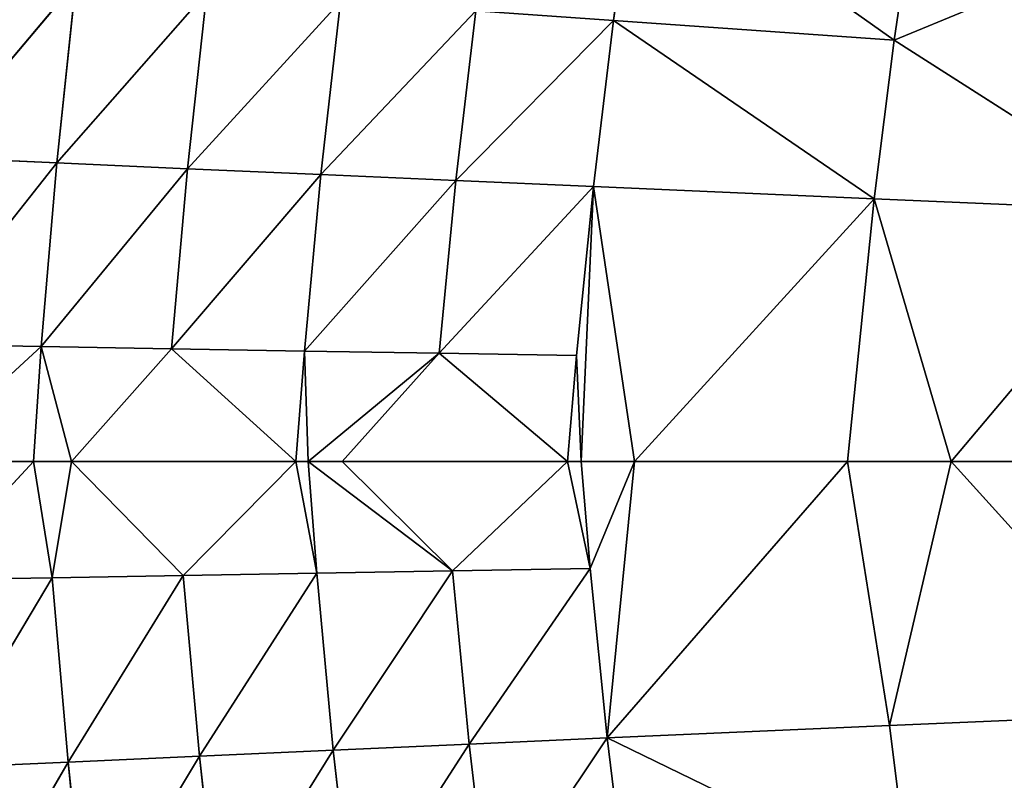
# Model space of a CAD drawing. Extents: x 0 to 500, y 0 to 390.
# Tile 208 of 256: x 63 to 88, y 187 to 206. Entities that reach past the tile are written whole.
import ezdxf

# ---------------------------------------------------------------- set-up
doc = ezdxf.new("R2010")
doc.units = 0
doc.header["$LTSCALE"] = 25.4
doc.layers.get('0').update_dxf_attribs({"linetype": 'CONTINUOUS'})

# ---------------------------------------------------------------- blocks, each defined once
blk = doc.blocks.new('ATLANTA505_-_S_STL')
at = {"color": 0}
for p, q in [((63.462, 48.794, 191.988), (60.124, 50.497, 191.929)), ((60.124, 50.497, 191.929), (63.868, 48.654, 187.197)), ((63.462, 48.794, 191.988), (60.124, 50.497, 191.929)), ((60.124, 50.497, 191.929), (63.868, 48.654, 187.197)), ((63.256, 48.885, 194.991), (60.194, 50.449, 194.991)), ((63.256, 48.885, 194.991), (60.194, 50.449, 194.991)), ((63.256, 48.885, 194.991), (60.394, 50.355, 198.078)), ((60.394, 50.355, 198.078), (63.749, 48.654, 198.019)), ((63.256, 48.885, 194.991), (60.394, 50.355, 198.078)), ((60.394, 50.355, 198.078), (63.749, 48.654, 198.019)), ((60.518, 50.355, 187.046), (64.364, 48.525, 182.492)), ((63.868, 48.654, 187.197), (60.518, 50.355, 187.046)), ((63.868, 48.654, 187.197), (60.518, 50.355, 187.046)), ((60.518, 50.355, 187.046), (64.364, 48.525, 182.492)), ((63.749, 48.654, 198.019), (60.791, 50.212, 202.983)), ((60.791, 50.212, 202.983), (64.16, 48.514, 202.829)), ((63.749, 48.654, 198.019), (60.791, 50.212, 202.983)), ((60.791, 50.212, 202.983), (64.16, 48.514, 202.829)), ((61.282, 50.08, 207.799), (64.16, 48.514, 202.829)), ((61.282, 50.08, 207.799), (64.16, 48.514, 202.829)), ((64.252, 48.399, 194.991), (63.256, 48.885, 194.991)), ((63.256, 48.885, 194.991), (63.749, 48.654, 198.019)), ((63.256, 48.885, 194.991), (63.749, 48.654, 198.019)), ((63.256, 48.885, 194.991), (63.462, 48.794, 191.988)), ((64.252, 48.399, 194.991), (63.256, 48.885, 194.991)), ((63.256, 48.885, 194.991), (63.462, 48.794, 191.988)), ((63.462, 48.794, 191.988), (63.868, 48.654, 187.197)), ((63.462, 48.794, 191.988), (63.868, 48.654, 187.197)), ((63.462, 48.794, 191.988), (67.281, 47.048, 187.35)), ((64.252, 48.399, 194.991), (63.462, 48.794, 191.988)), ((64.252, 48.399, 194.991), (63.462, 48.794, 191.988)), ((66.864, 47.184, 192.047), (63.462, 48.794, 191.988)), ((66.864, 47.184, 192.047), (63.462, 48.794, 191.988)), ((63.462, 48.794, 191.988), (67.281, 47.048, 187.35)), ((64.252, 48.399, 194.991), (63.749, 48.654, 198.019)), ((63.749, 48.654, 198.019), (67.168, 47.046, 197.959)), ((64.252, 48.399, 194.991), (63.749, 48.654, 198.019)), ((63.749, 48.654, 198.019), (67.168, 47.046, 197.959)), ((63.749, 48.654, 198.019), (64.16, 48.514, 202.829)), ((63.749, 48.654, 198.019), (64.16, 48.514, 202.829)), ((63.868, 48.654, 187.197), (64.364, 48.525, 182.492)), ((63.868, 48.654, 187.197), (64.364, 48.525, 182.492)), ((63.868, 48.654, 187.197), (67.786, 46.922, 182.738)), ((67.281, 47.048, 187.35), (63.868, 48.654, 187.197)), ((67.281, 47.048, 187.35), (63.868, 48.654, 187.197)), ((63.868, 48.654, 187.197), (67.786, 46.922, 182.738)), ((67.168, 47.046, 197.959), (64.16, 48.514, 202.829)), ((64.16, 48.514, 202.829), (67.59, 46.91, 202.674)), ((67.168, 47.046, 197.959), (64.16, 48.514, 202.829)), ((64.66, 48.384, 207.553), (64.16, 48.514, 202.829)), ((64.66, 48.384, 207.553), (64.16, 48.514, 202.829)), ((64.16, 48.514, 202.829), (67.59, 46.91, 202.674)), ((70.105, 45.749, 194.991), (64.252, 48.399, 194.991)), ((64.252, 48.399, 194.991), (67.168, 47.046, 197.959)), ((64.252, 48.399, 194.991), (67.168, 47.046, 197.959)), ((70.105, 45.749, 194.991), (64.252, 48.399, 194.991)), ((66.864, 47.184, 192.047), (64.252, 48.399, 194.991)), ((66.864, 47.184, 192.047), (64.252, 48.399, 194.991)), ((64.66, 48.384, 207.553), (67.59, 46.91, 202.674)), ((64.66, 48.384, 207.553), (67.59, 46.91, 202.674)), ((70.105, 45.749, 194.991), (66.864, 47.184, 192.047)), ((70.105, 45.749, 194.991), (66.864, 47.184, 192.047)), ((70.327, 45.663, 192.106), (66.864, 47.184, 192.047)), ((70.327, 45.663, 192.106), (66.864, 47.184, 192.047)), ((70.754, 45.532, 187.505), (66.864, 47.184, 192.047)), ((66.864, 47.184, 192.047), (67.281, 47.048, 187.35)), ((66.864, 47.184, 192.047), (67.281, 47.048, 187.35)), ((70.754, 45.532, 187.505), (66.864, 47.184, 192.047)), ((70.105, 45.749, 194.991), (67.168, 47.046, 197.959)), ((67.168, 47.046, 197.959), (70.649, 45.528, 197.899)), ((70.105, 45.749, 194.991), (67.168, 47.046, 197.959)), ((67.168, 47.046, 197.959), (70.649, 45.528, 197.899)), ((67.168, 47.046, 197.959), (67.59, 46.91, 202.674)), ((67.168, 47.046, 197.959), (67.59, 46.91, 202.674)), ((67.281, 47.048, 187.35), (67.786, 46.922, 182.738)), ((67.281, 47.048, 187.35), (67.786, 46.922, 182.738)), ((67.281, 47.048, 187.35), (71.266, 45.411, 182.985)), ((70.754, 45.532, 187.505), (67.281, 47.048, 187.35)), ((70.754, 45.532, 187.505), (67.281, 47.048, 187.35)), ((67.281, 47.048, 187.35), (71.266, 45.411, 182.985)), ((70.649, 45.528, 197.899), (67.59, 46.91, 202.674)), ((67.59, 46.91, 202.674), (71.081, 45.396, 202.518)), ((70.649, 45.528, 197.899), (67.59, 46.91, 202.674)), ((68.1, 46.784, 207.305), (67.59, 46.91, 202.674)), ((68.1, 46.784, 207.305), (67.59, 46.91, 202.674)), ((67.59, 46.91, 202.674), (71.081, 45.396, 202.518)), ((68.1, 46.784, 207.305), (71.081, 45.396, 202.518)), ((68.1, 46.784, 207.305), (71.081, 45.396, 202.518)), ((70.424, 45.614, 194.991), (70.105, 45.749, 194.991)), ((70.105, 45.749, 194.991), (70.649, 45.528, 197.899)), ((70.105, 45.749, 194.991), (70.649, 45.528, 197.899)), ((70.105, 45.749, 194.991), (70.327, 45.663, 192.106)), ((70.105, 45.749, 194.991), (70.327, 45.663, 192.106)), ((70.424, 45.614, 194.991), (70.105, 45.749, 194.991)), ((70.327, 45.663, 192.106), (70.754, 45.532, 187.505)), ((70.327, 45.663, 192.106), (70.754, 45.532, 187.505)), ((70.327, 45.663, 192.106), (74.284, 44.103, 187.661)), ((70.327, 45.663, 192.106), (74.284, 44.103, 187.661)), ((70.327, 45.663, 192.106), (73.849, 44.229, 192.166)), ((70.327, 45.663, 192.106), (73.849, 44.229, 192.166)), ((70.327, 45.663, 192.106), (70.424, 45.614, 194.991)), ((70.327, 45.663, 192.106), (70.424, 45.614, 194.991)), ((74.189, 44.096, 197.838), (70.424, 45.614, 194.991)), ((70.424, 45.614, 194.991), (70.649, 45.528, 197.899)), ((70.424, 45.614, 194.991), (70.649, 45.528, 197.899)), ((71.318, 45.241, 194.991), (70.424, 45.614, 194.991)), ((74.189, 44.096, 197.838), (70.424, 45.614, 194.991)), ((71.318, 45.241, 194.991), (70.424, 45.614, 194.991)), ((73.849, 44.229, 192.166), (70.424, 45.614, 194.991)), ((73.849, 44.229, 192.166), (70.424, 45.614, 194.991)), ((70.649, 45.528, 197.899), (74.189, 44.096, 197.838)), ((70.649, 45.528, 197.899), (74.189, 44.096, 197.838)), ((70.649, 45.528, 197.899), (71.081, 45.396, 202.518)), ((70.649, 45.528, 197.899), (71.081, 45.396, 202.518)), ((74.284, 44.103, 187.661), (70.754, 45.532, 187.505)), ((74.284, 44.103, 187.661), (70.754, 45.532, 187.505)), ((74.802, 43.986, 183.235), (70.754, 45.532, 187.505)), ((70.754, 45.532, 187.505), (71.266, 45.411, 182.985)), ((70.754, 45.532, 187.505), (71.266, 45.411, 182.985)), ((74.802, 43.986, 183.235), (70.754, 45.532, 187.505)), ((74.189, 44.096, 197.838), (71.081, 45.396, 202.518)), ((71.081, 45.396, 202.518), (74.629, 43.97, 202.36)), ((74.189, 44.096, 197.838), (71.081, 45.396, 202.518)), ((71.597, 45.275, 207.055), (71.081, 45.396, 202.518)), ((71.597, 45.275, 207.055), (71.081, 45.396, 202.518)), ((71.081, 45.396, 202.518), (74.629, 43.97, 202.36)), ((77.194, 42.955, 194.991), (71.318, 45.241, 194.991)), ((71.318, 45.241, 194.991), (74.189, 44.096, 197.838)), ((71.318, 45.241, 194.991), (74.189, 44.096, 197.838)), ((71.318, 45.241, 194.991), (73.849, 44.229, 192.166)), ((71.318, 45.241, 194.991), (73.849, 44.229, 192.166)), ((77.194, 42.955, 194.991), (71.318, 45.241, 194.991)), ((71.597, 45.275, 207.055), (74.629, 43.97, 202.36)), ((71.597, 45.275, 207.055), (74.629, 43.97, 202.36)), ((73.849, 44.229, 192.166), (77.428, 42.877, 192.227)), ((77.869, 42.757, 187.818), (73.849, 44.229, 192.166)), ((77.194, 42.955, 194.991), (73.849, 44.229, 192.166)), ((77.194, 42.955, 194.991), (73.849, 44.229, 192.166)), ((73.849, 44.229, 192.166), (77.428, 42.877, 192.227)), ((74.284, 44.103, 187.661), (73.849, 44.229, 192.166)), ((77.869, 42.757, 187.818), (73.849, 44.229, 192.166)), ((74.284, 44.103, 187.661), (73.849, 44.229, 192.166)), ((77.194, 42.955, 194.991), (74.189, 44.096, 197.838)), ((74.189, 44.096, 197.838), (77.786, 42.747, 197.776)), ((77.194, 42.955, 194.991), (74.189, 44.096, 197.838)), ((74.189, 44.096, 197.838), (77.786, 42.747, 197.776)), ((74.189, 44.096, 197.838), (74.629, 43.97, 202.36)), ((74.189, 44.096, 197.838), (74.629, 43.97, 202.36)), ((74.284, 44.103, 187.661), (74.802, 43.986, 183.235)), ((74.284, 44.103, 187.661), (74.802, 43.986, 183.235)), ((74.284, 44.103, 187.661), (78.39, 42.646, 183.488)), ((74.284, 44.103, 187.661), (78.39, 42.646, 183.488)), ((74.284, 44.103, 187.661), (77.869, 42.757, 187.818)), ((74.284, 44.103, 187.661), (77.869, 42.757, 187.818)), ((77.786, 42.747, 197.776), (74.629, 43.97, 202.36)), ((74.629, 43.97, 202.36), (78.232, 42.627, 202.201)), ((77.786, 42.747, 197.776), (74.629, 43.97, 202.36)), ((75.151, 43.853, 206.802), (74.629, 43.97, 202.36)), ((75.151, 43.853, 206.802), (74.629, 43.97, 202.36)), ((74.629, 43.97, 202.36), (78.232, 42.627, 202.201)), ((78.39, 42.646, 183.488), (74.802, 43.986, 183.235)), ((78.39, 42.646, 183.488), (74.802, 43.986, 183.235)), ((75.151, 43.853, 206.802), (78.232, 42.627, 202.201)), ((75.151, 43.853, 206.802), (78.232, 42.627, 202.201)), ((77.55, 42.826, 194.991), (77.194, 42.955, 194.991)), ((77.194, 42.955, 194.991), (77.786, 42.747, 197.776)), ((77.194, 42.955, 194.991), (77.786, 42.747, 197.776)), ((77.194, 42.955, 194.991), (77.428, 42.877, 192.227)), ((77.194, 42.955, 194.991), (77.428, 42.877, 192.227)), ((77.55, 42.826, 194.991), (77.194, 42.955, 194.991)), ((77.428, 42.877, 192.227), (77.869, 42.757, 187.818)), ((77.55, 42.826, 194.991), (77.428, 42.877, 192.227)), ((77.55, 42.826, 194.991), (77.428, 42.877, 192.227)), ((77.428, 42.877, 192.227), (77.869, 42.757, 187.818)), ((78.94, 42.329, 194.991), (77.55, 42.826, 194.991)), ((77.55, 42.826, 194.991), (77.786, 42.747, 197.776)), ((77.55, 42.826, 194.991), (77.786, 42.747, 197.776)), ((77.55, 42.826, 194.991), (77.869, 42.757, 187.818)), ((77.55, 42.826, 194.991), (77.869, 42.757, 187.818)), ((78.94, 42.329, 194.991), (77.55, 42.826, 194.991)), ((77.786, 42.747, 197.776), (78.94, 42.329, 194.991)), ((77.786, 42.747, 197.776), (78.94, 42.329, 194.991)), ((77.786, 42.747, 197.776), (78.232, 42.627, 202.201)), ((77.786, 42.747, 197.776), (78.232, 42.627, 202.201)), ((78.94, 42.329, 194.991), (77.869, 42.757, 187.818)), ((78.94, 42.329, 194.991), (77.869, 42.757, 187.818)), ((85.194, 40.299, 188.137), (77.869, 42.757, 187.818)), ((78.39, 42.646, 183.488), (77.869, 42.757, 187.818)), ((85.194, 40.299, 188.137), (77.869, 42.757, 187.818)), ((78.39, 42.646, 183.488), (77.869, 42.757, 187.818)), ((78.94, 42.329, 194.991), (78.232, 42.627, 202.201)), ((78.232, 42.627, 202.201), (85.593, 40.176, 201.879)), ((78.94, 42.329, 194.991), (78.232, 42.627, 202.201)), ((78.757, 42.516, 206.547), (78.232, 42.627, 202.201)), ((78.757, 42.516, 206.547), (78.232, 42.627, 202.201)), ((86.121, 40.076, 206.03), (78.232, 42.627, 202.201)), ((86.121, 40.076, 206.03), (78.232, 42.627, 202.201)), ((78.232, 42.627, 202.201), (85.593, 40.176, 201.879)), ((78.39, 42.646, 183.488), (78.991, 42.542, 179.236)), ((78.39, 42.646, 183.488), (78.991, 42.542, 179.236)), ((78.39, 42.646, 183.488), (85.718, 40.199, 183.998)), ((78.39, 42.646, 183.488), (85.718, 40.199, 183.998)), ((78.39, 42.646, 183.488), (85.194, 40.299, 188.137)), ((78.39, 42.646, 183.488), (85.194, 40.299, 188.137)), ((85.718, 40.199, 183.998), (78.991, 42.542, 179.236)), ((85.718, 40.199, 183.998), (78.991, 42.542, 179.236)), ((84.504, 40.476, 194.991), (78.94, 42.329, 194.991)), ((78.94, 42.329, 194.991), (85.194, 40.299, 188.137)), ((78.94, 42.329, 194.991), (85.194, 40.299, 188.137)), ((84.504, 40.476, 194.991), (78.94, 42.329, 194.991)), ((87.205, 39.65, 194.991), (84.504, 40.476, 194.991)), ((84.504, 40.476, 194.991), (85.593, 40.176, 201.879)), ((84.504, 40.476, 194.991), (85.593, 40.176, 201.879)), ((84.504, 40.476, 194.991), (85.194, 40.299, 188.137)), ((84.504, 40.476, 194.991), (85.194, 40.299, 188.137)), ((87.205, 39.65, 194.991), (84.504, 40.476, 194.991)), ((85.194, 40.299, 188.137), (87.205, 39.65, 194.991)), ((92.709, 38.127, 188.46), (85.194, 40.299, 188.137)), ((85.194, 40.299, 188.137), (87.205, 39.65, 194.991)), ((85.718, 40.199, 183.998), (85.194, 40.299, 188.137)), ((92.709, 38.127, 188.46), (85.194, 40.299, 188.137)), ((85.718, 40.199, 183.998), (85.194, 40.299, 188.137)), ((85.593, 40.176, 201.879), (87.205, 39.65, 194.991)), ((86.121, 40.076, 206.03), (85.593, 40.176, 201.879)), ((86.121, 40.076, 206.03), (85.593, 40.176, 201.879)), ((93.144, 38.011, 201.552), (85.593, 40.176, 201.879)), ((93.144, 38.011, 201.552), (85.593, 40.176, 201.879)), ((85.593, 40.176, 201.879), (87.205, 39.65, 194.991)), ((85.718, 40.199, 183.998), (86.318, 40.106, 179.936)), ((85.718, 40.199, 183.998), (86.318, 40.106, 179.936)), ((85.718, 40.199, 183.998), (92.709, 38.127, 188.46)), ((85.718, 40.199, 183.998), (92.709, 38.127, 188.46)), ((93.144, 38.011, 201.552), (87.205, 39.65, 194.991)), ((93.144, 38.011, 201.552), (87.205, 39.65, 194.991)), ((92.013, 38.283, 194.991), (87.205, 39.65, 194.991)), ((87.205, 39.65, 194.991), (92.709, 38.127, 188.46)), ((87.205, 39.65, 194.991), (92.709, 38.127, 188.46)), ((92.013, 38.283, 194.991), (87.205, 39.65, 194.991))]:
    blk.add_line(p, q, dxfattribs=at)
mesh = blk.add_polyface(dxfattribs=at)
corners = [(60.194, 50.449, 194.991), (63.462, 48.794, 191.988), (60.124, 50.497, 191.929), (63.256, 48.885, 194.991)]
mesh.append_faces([[corners[k] for k in face] for face in [(0, 1, 2), (1, 0, 3)]], dxfattribs={"vtx0": -1, "color": 0})
mesh = blk.add_polyface(dxfattribs=at)
corners = [(60.124, 50.497, 191.929), (63.868, 48.654, 187.197), (60.518, 50.355, 187.046)]
mesh.append_faces([[corners[k] for k in face] for face in [(0, 1, 2)]], dxfattribs={"color": 0})
mesh = blk.add_polyface(dxfattribs=at)
corners = [(63.462, 48.794, 191.988), (63.868, 48.654, 187.197), (60.124, 50.497, 191.929)]
mesh.append_faces([[corners[k] for k in face] for face in [(0, 1, 2)]], dxfattribs={"color": 0})
mesh = blk.add_polyface(dxfattribs=at)
corners = [(60.394, 50.355, 198.078), (63.256, 48.885, 194.991), (60.194, 50.449, 194.991)]
mesh.append_faces([[corners[k] for k in face] for face in [(0, 1, 2)]], dxfattribs={"color": 0})
mesh = blk.add_polyface(dxfattribs=at)
corners = [(60.394, 50.355, 198.078), (63.749, 48.654, 198.019), (63.256, 48.885, 194.991)]
mesh.append_faces([[corners[k] for k in face] for face in [(0, 1, 2)]], dxfattribs={"color": 0})
mesh = blk.add_polyface(dxfattribs=at)
corners = [(60.791, 50.212, 202.983), (63.749, 48.654, 198.019), (60.394, 50.355, 198.078)]
mesh.append_faces([[corners[k] for k in face] for face in [(0, 1, 2)]], dxfattribs={"color": 0})
mesh = blk.add_polyface(dxfattribs=at)
corners = [(60.518, 50.355, 187.046), (64.364, 48.525, 182.492), (61.003, 50.223, 182.249)]
mesh.append_faces([[corners[k] for k in face] for face in [(0, 1, 2)]], dxfattribs={"color": 0})
mesh = blk.add_polyface(dxfattribs=at)
corners = [(63.868, 48.654, 187.197), (64.364, 48.525, 182.492), (60.518, 50.355, 187.046)]
mesh.append_faces([[corners[k] for k in face] for face in [(0, 1, 2)]], dxfattribs={"color": 0})
mesh = blk.add_polyface(dxfattribs=at)
corners = [(60.791, 50.212, 202.983), (64.16, 48.514, 202.829), (63.749, 48.654, 198.019)]
mesh.append_faces([[corners[k] for k in face] for face in [(0, 1, 2)]], dxfattribs={"color": 0})
mesh = blk.add_polyface(dxfattribs=at)
corners = [(61.282, 50.08, 207.799), (64.16, 48.514, 202.829), (60.791, 50.212, 202.983)]
mesh.append_faces([[corners[k] for k in face] for face in [(0, 1, 2)]], dxfattribs={"color": 0})
mesh = blk.add_polyface(dxfattribs=at)
corners = [(61.282, 50.08, 207.799), (64.66, 48.384, 207.553), (64.16, 48.514, 202.829)]
mesh.append_faces([[corners[k] for k in face] for face in [(0, 1, 2)]], dxfattribs={"color": 0})
mesh = blk.add_polyface(dxfattribs=at)
corners = [(63.749, 48.654, 198.019), (64.252, 48.399, 194.991), (63.256, 48.885, 194.991)]
mesh.append_faces([[corners[k] for k in face] for face in [(0, 1, 2)]], dxfattribs={"color": 0})
mesh = blk.add_polyface(dxfattribs=at)
corners = [(64.252, 48.399, 194.991), (63.462, 48.794, 191.988), (63.256, 48.885, 194.991)]
mesh.append_faces([[corners[k] for k in face] for face in [(0, 1, 2)]], dxfattribs={"color": 0})
mesh = blk.add_polyface(dxfattribs=at)
corners = [(63.462, 48.794, 191.988), (67.281, 47.048, 187.35), (63.868, 48.654, 187.197)]
mesh.append_faces([[corners[k] for k in face] for face in [(0, 1, 2)]], dxfattribs={"color": 0})
mesh = blk.add_polyface(dxfattribs=at)
corners = [(64.252, 48.399, 194.991), (66.864, 47.184, 192.047), (63.462, 48.794, 191.988)]
mesh.append_faces([[corners[k] for k in face] for face in [(0, 1, 2)]], dxfattribs={"color": 0})
mesh = blk.add_polyface(dxfattribs=at)
corners = [(66.864, 47.184, 192.047), (67.281, 47.048, 187.35), (63.462, 48.794, 191.988)]
mesh.append_faces([[corners[k] for k in face] for face in [(0, 1, 2)]], dxfattribs={"color": 0})
mesh = blk.add_polyface(dxfattribs=at)
corners = [(63.749, 48.654, 198.019), (67.168, 47.046, 197.959), (64.252, 48.399, 194.991)]
mesh.append_faces([[corners[k] for k in face] for face in [(0, 1, 2)]], dxfattribs={"color": 0})
mesh = blk.add_polyface(dxfattribs=at)
corners = [(64.16, 48.514, 202.829), (67.168, 47.046, 197.959), (63.749, 48.654, 198.019)]
mesh.append_faces([[corners[k] for k in face] for face in [(0, 1, 2)]], dxfattribs={"color": 0})
mesh = blk.add_polyface(dxfattribs=at)
corners = [(63.868, 48.654, 187.197), (67.786, 46.922, 182.738), (64.364, 48.525, 182.492)]
mesh.append_faces([[corners[k] for k in face] for face in [(0, 1, 2)]], dxfattribs={"color": 0})
mesh = blk.add_polyface(dxfattribs=at)
corners = [(67.281, 47.048, 187.35), (67.786, 46.922, 182.738), (63.868, 48.654, 187.197)]
mesh.append_faces([[corners[k] for k in face] for face in [(0, 1, 2)]], dxfattribs={"color": 0})
mesh = blk.add_polyface(dxfattribs=at)
corners = [(64.16, 48.514, 202.829), (67.59, 46.91, 202.674), (67.168, 47.046, 197.959)]
mesh.append_faces([[corners[k] for k in face] for face in [(0, 1, 2)]], dxfattribs={"color": 0})
mesh = blk.add_polyface(dxfattribs=at)
corners = [(64.66, 48.384, 207.553), (67.59, 46.91, 202.674), (64.16, 48.514, 202.829)]
mesh.append_faces([[corners[k] for k in face] for face in [(0, 1, 2)]], dxfattribs={"color": 0})
mesh = blk.add_polyface(dxfattribs=at)
corners = [(67.168, 47.046, 197.959), (70.105, 45.749, 194.991), (64.252, 48.399, 194.991)]
mesh.append_faces([[corners[k] for k in face] for face in [(0, 1, 2)]], dxfattribs={"color": 0})
mesh = blk.add_polyface(dxfattribs=at)
corners = [(70.105, 45.749, 194.991), (66.864, 47.184, 192.047), (64.252, 48.399, 194.991)]
mesh.append_faces([[corners[k] for k in face] for face in [(0, 1, 2)]], dxfattribs={"color": 0})
mesh = blk.add_polyface(dxfattribs=at)
corners = [(64.66, 48.384, 207.553), (68.1, 46.784, 207.305), (67.59, 46.91, 202.674)]
mesh.append_faces([[corners[k] for k in face] for face in [(0, 1, 2)]], dxfattribs={"color": 0})
mesh = blk.add_polyface(dxfattribs=at)
corners = [(70.105, 45.749, 194.991), (70.327, 45.663, 192.106), (66.864, 47.184, 192.047)]
mesh.append_faces([[corners[k] for k in face] for face in [(0, 1, 2)]], dxfattribs={"color": 0})
mesh = blk.add_polyface(dxfattribs=at)
corners = [(70.327, 45.663, 192.106), (70.754, 45.532, 187.505), (66.864, 47.184, 192.047)]
mesh.append_faces([[corners[k] for k in face] for face in [(0, 1, 2)]], dxfattribs={"color": 0})
mesh = blk.add_polyface(dxfattribs=at)
corners = [(66.864, 47.184, 192.047), (70.754, 45.532, 187.505), (67.281, 47.048, 187.35)]
mesh.append_faces([[corners[k] for k in face] for face in [(0, 1, 2)]], dxfattribs={"color": 0})
mesh = blk.add_polyface(dxfattribs=at)
corners = [(67.168, 47.046, 197.959), (70.649, 45.528, 197.899), (70.105, 45.749, 194.991)]
mesh.append_faces([[corners[k] for k in face] for face in [(0, 1, 2)]], dxfattribs={"color": 0})
mesh = blk.add_polyface(dxfattribs=at)
corners = [(67.59, 46.91, 202.674), (70.649, 45.528, 197.899), (67.168, 47.046, 197.959)]
mesh.append_faces([[corners[k] for k in face] for face in [(0, 1, 2)]], dxfattribs={"color": 0})
mesh = blk.add_polyface(dxfattribs=at)
corners = [(67.281, 47.048, 187.35), (71.266, 45.411, 182.985), (67.786, 46.922, 182.738)]
mesh.append_faces([[corners[k] for k in face] for face in [(0, 1, 2)]], dxfattribs={"color": 0})
mesh = blk.add_polyface(dxfattribs=at)
corners = [(70.754, 45.532, 187.505), (71.266, 45.411, 182.985), (67.281, 47.048, 187.35)]
mesh.append_faces([[corners[k] for k in face] for face in [(0, 1, 2)]], dxfattribs={"color": 0})
mesh = blk.add_polyface(dxfattribs=at)
corners = [(67.59, 46.91, 202.674), (71.081, 45.396, 202.518), (70.649, 45.528, 197.899)]
mesh.append_faces([[corners[k] for k in face] for face in [(0, 1, 2)]], dxfattribs={"color": 0})
mesh = blk.add_polyface(dxfattribs=at)
corners = [(68.1, 46.784, 207.305), (71.081, 45.396, 202.518), (67.59, 46.91, 202.674)]
mesh.append_faces([[corners[k] for k in face] for face in [(0, 1, 2)]], dxfattribs={"color": 0})
mesh = blk.add_polyface(dxfattribs=at)
corners = [(68.1, 46.784, 207.305), (71.597, 45.275, 207.055), (71.081, 45.396, 202.518)]
mesh.append_faces([[corners[k] for k in face] for face in [(0, 1, 2)]], dxfattribs={"color": 0})
mesh = blk.add_polyface(dxfattribs=at)
corners = [(70.649, 45.528, 197.899), (70.424, 45.614, 194.991), (70.105, 45.749, 194.991)]
mesh.append_faces([[corners[k] for k in face] for face in [(0, 1, 2)]], dxfattribs={"color": 0})
mesh = blk.add_polyface(dxfattribs=at)
corners = [(70.424, 45.614, 194.991), (70.327, 45.663, 192.106), (70.105, 45.749, 194.991)]
mesh.append_faces([[corners[k] for k in face] for face in [(0, 1, 2)]], dxfattribs={"color": 0})
mesh = blk.add_polyface(dxfattribs=at)
corners = [(70.327, 45.663, 192.106), (74.284, 44.103, 187.661), (70.754, 45.532, 187.505)]
mesh.append_faces([[corners[k] for k in face] for face in [(0, 1, 2)]], dxfattribs={"color": 0})
mesh = blk.add_polyface(dxfattribs=at)
corners = [(73.849, 44.229, 192.166), (74.284, 44.103, 187.661), (70.327, 45.663, 192.106)]
mesh.append_faces([[corners[k] for k in face] for face in [(0, 1, 2)]], dxfattribs={"color": 0})
mesh = blk.add_polyface(dxfattribs=at)
corners = [(70.424, 45.614, 194.991), (73.849, 44.229, 192.166), (70.327, 45.663, 192.106)]
mesh.append_faces([[corners[k] for k in face] for face in [(0, 1, 2)]], dxfattribs={"color": 0})
mesh = blk.add_polyface(dxfattribs=at)
corners = [(70.649, 45.528, 197.899), (74.189, 44.096, 197.838), (70.424, 45.614, 194.991)]
mesh.append_faces([[corners[k] for k in face] for face in [(0, 1, 2)]], dxfattribs={"color": 0})
mesh = blk.add_polyface(dxfattribs=at)
corners = [(74.189, 44.096, 197.838), (71.318, 45.241, 194.991), (70.424, 45.614, 194.991)]
mesh.append_faces([[corners[k] for k in face] for face in [(0, 1, 2)]], dxfattribs={"color": 0})
mesh = blk.add_polyface(dxfattribs=at)
corners = [(71.318, 45.241, 194.991), (73.849, 44.229, 192.166), (70.424, 45.614, 194.991)]
mesh.append_faces([[corners[k] for k in face] for face in [(0, 1, 2)]], dxfattribs={"color": 0})
mesh = blk.add_polyface(dxfattribs=at)
corners = [(71.081, 45.396, 202.518), (74.189, 44.096, 197.838), (70.649, 45.528, 197.899)]
mesh.append_faces([[corners[k] for k in face] for face in [(0, 1, 2)]], dxfattribs={"color": 0})
mesh = blk.add_polyface(dxfattribs=at)
corners = [(74.284, 44.103, 187.661), (74.802, 43.986, 183.235), (70.754, 45.532, 187.505)]
mesh.append_faces([[corners[k] for k in face] for face in [(0, 1, 2)]], dxfattribs={"color": 0})
mesh = blk.add_polyface(dxfattribs=at)
corners = [(70.754, 45.532, 187.505), (74.802, 43.986, 183.235), (71.266, 45.411, 182.985)]
mesh.append_faces([[corners[k] for k in face] for face in [(0, 1, 2)]], dxfattribs={"color": 0})
mesh = blk.add_polyface(dxfattribs=at)
corners = [(71.081, 45.396, 202.518), (74.629, 43.97, 202.36), (74.189, 44.096, 197.838)]
mesh.append_faces([[corners[k] for k in face] for face in [(0, 1, 2)]], dxfattribs={"color": 0})
mesh = blk.add_polyface(dxfattribs=at)
corners = [(71.597, 45.275, 207.055), (74.629, 43.97, 202.36), (71.081, 45.396, 202.518)]
mesh.append_faces([[corners[k] for k in face] for face in [(0, 1, 2)]], dxfattribs={"color": 0})
mesh = blk.add_polyface(dxfattribs=at)
corners = [(74.189, 44.096, 197.838), (77.194, 42.955, 194.991), (71.318, 45.241, 194.991)]
mesh.append_faces([[corners[k] for k in face] for face in [(0, 1, 2)]], dxfattribs={"color": 0})
mesh = blk.add_polyface(dxfattribs=at)
corners = [(77.194, 42.955, 194.991), (73.849, 44.229, 192.166), (71.318, 45.241, 194.991)]
mesh.append_faces([[corners[k] for k in face] for face in [(0, 1, 2)]], dxfattribs={"color": 0})
mesh = blk.add_polyface(dxfattribs=at)
corners = [(71.597, 45.275, 207.055), (75.151, 43.853, 206.802), (74.629, 43.97, 202.36)]
mesh.append_faces([[corners[k] for k in face] for face in [(0, 1, 2)]], dxfattribs={"color": 0})
mesh = blk.add_polyface(dxfattribs=at)
corners = [(77.428, 42.877, 192.227), (77.869, 42.757, 187.818), (73.849, 44.229, 192.166)]
mesh.append_faces([[corners[k] for k in face] for face in [(0, 1, 2)]], dxfattribs={"color": 0})
mesh = blk.add_polyface(dxfattribs=at)
corners = [(77.194, 42.955, 194.991), (77.428, 42.877, 192.227), (73.849, 44.229, 192.166)]
mesh.append_faces([[corners[k] for k in face] for face in [(0, 1, 2)]], dxfattribs={"color": 0})
mesh = blk.add_polyface(dxfattribs=at)
corners = [(73.849, 44.229, 192.166), (77.869, 42.757, 187.818), (74.284, 44.103, 187.661)]
mesh.append_faces([[corners[k] for k in face] for face in [(0, 1, 2)]], dxfattribs={"color": 0})
mesh = blk.add_polyface(dxfattribs=at)
corners = [(74.189, 44.096, 197.838), (77.786, 42.747, 197.776), (77.194, 42.955, 194.991)]
mesh.append_faces([[corners[k] for k in face] for face in [(0, 1, 2)]], dxfattribs={"color": 0})
mesh = blk.add_polyface(dxfattribs=at)
corners = [(74.629, 43.97, 202.36), (77.786, 42.747, 197.776), (74.189, 44.096, 197.838)]
mesh.append_faces([[corners[k] for k in face] for face in [(0, 1, 2)]], dxfattribs={"color": 0})
mesh = blk.add_polyface(dxfattribs=at)
corners = [(74.284, 44.103, 187.661), (78.39, 42.646, 183.488), (74.802, 43.986, 183.235)]
mesh.append_faces([[corners[k] for k in face] for face in [(0, 1, 2)]], dxfattribs={"color": 0})
mesh = blk.add_polyface(dxfattribs=at)
corners = [(77.869, 42.757, 187.818), (78.39, 42.646, 183.488), (74.284, 44.103, 187.661)]
mesh.append_faces([[corners[k] for k in face] for face in [(0, 1, 2)]], dxfattribs={"color": 0})
mesh = blk.add_polyface(dxfattribs=at)
corners = [(74.629, 43.97, 202.36), (78.232, 42.627, 202.201), (77.786, 42.747, 197.776)]
mesh.append_faces([[corners[k] for k in face] for face in [(0, 1, 2)]], dxfattribs={"color": 0})
mesh = blk.add_polyface(dxfattribs=at)
corners = [(75.151, 43.853, 206.802), (78.232, 42.627, 202.201), (74.629, 43.97, 202.36)]
mesh.append_faces([[corners[k] for k in face] for face in [(0, 1, 2)]], dxfattribs={"color": 0})
mesh = blk.add_polyface(dxfattribs=at)
corners = [(78.39, 42.646, 183.488), (78.991, 42.542, 179.236), (74.802, 43.986, 183.235)]
mesh.append_faces([[corners[k] for k in face] for face in [(0, 1, 2)]], dxfattribs={"color": 0})
mesh = blk.add_polyface(dxfattribs=at)
corners = [(75.151, 43.853, 206.802), (78.757, 42.516, 206.547), (78.232, 42.627, 202.201)]
mesh.append_faces([[corners[k] for k in face] for face in [(0, 1, 2)]], dxfattribs={"color": 0})
mesh = blk.add_polyface(dxfattribs=at)
corners = [(77.786, 42.747, 197.776), (77.55, 42.826, 194.991), (77.194, 42.955, 194.991)]
mesh.append_faces([[corners[k] for k in face] for face in [(0, 1, 2)]], dxfattribs={"color": 0})
mesh = blk.add_polyface(dxfattribs=at)
corners = [(77.55, 42.826, 194.991), (77.428, 42.877, 192.227), (77.194, 42.955, 194.991)]
mesh.append_faces([[corners[k] for k in face] for face in [(0, 1, 2)]], dxfattribs={"color": 0})
mesh = blk.add_polyface(dxfattribs=at)
corners = [(77.55, 42.826, 194.991), (77.869, 42.757, 187.818), (77.428, 42.877, 192.227)]
mesh.append_faces([[corners[k] for k in face] for face in [(0, 1, 2)]], dxfattribs={"color": 0})
mesh = blk.add_polyface(dxfattribs=at)
corners = [(77.786, 42.747, 197.776), (78.94, 42.329, 194.991), (77.55, 42.826, 194.991)]
mesh.append_faces([[corners[k] for k in face] for face in [(0, 1, 2)]], dxfattribs={"color": 0})
mesh = blk.add_polyface(dxfattribs=at)
corners = [(78.94, 42.329, 194.991), (77.869, 42.757, 187.818), (77.55, 42.826, 194.991)]
mesh.append_faces([[corners[k] for k in face] for face in [(0, 1, 2)]], dxfattribs={"color": 0})
mesh = blk.add_polyface(dxfattribs=at)
corners = [(78.232, 42.627, 202.201), (78.94, 42.329, 194.991), (77.786, 42.747, 197.776)]
mesh.append_faces([[corners[k] for k in face] for face in [(0, 1, 2)]], dxfattribs={"color": 0})
mesh = blk.add_polyface(dxfattribs=at)
corners = [(78.94, 42.329, 194.991), (85.194, 40.299, 188.137), (77.869, 42.757, 187.818)]
mesh.append_faces([[corners[k] for k in face] for face in [(0, 1, 2)]], dxfattribs={"color": 0})
mesh = blk.add_polyface(dxfattribs=at)
corners = [(85.194, 40.299, 188.137), (78.39, 42.646, 183.488), (77.869, 42.757, 187.818)]
mesh.append_faces([[corners[k] for k in face] for face in [(0, 1, 2)]], dxfattribs={"color": 0})
mesh = blk.add_polyface(dxfattribs=at)
corners = [(78.232, 42.627, 202.201), (84.504, 40.476, 194.991), (78.94, 42.329, 194.991), (85.593, 40.176, 201.879)]
mesh.append_faces([[corners[k] for k in face] for face in [(0, 1, 2), (1, 0, 3)]], dxfattribs={"vtx0": -1, "color": 0})
mesh = blk.add_polyface(dxfattribs=at)
corners = [(78.757, 42.516, 206.547), (86.121, 40.076, 206.03), (78.232, 42.627, 202.201)]
mesh.append_faces([[corners[k] for k in face] for face in [(0, 1, 2)]], dxfattribs={"color": 0})
mesh = blk.add_polyface(dxfattribs=at)
corners = [(86.121, 40.076, 206.03), (85.593, 40.176, 201.879), (78.232, 42.627, 202.201)]
mesh.append_faces([[corners[k] for k in face] for face in [(0, 1, 2)]], dxfattribs={"color": 0})
mesh = blk.add_polyface(dxfattribs=at)
corners = [(85.718, 40.199, 183.998), (78.991, 42.542, 179.236), (78.39, 42.646, 183.488)]
mesh.append_faces([[corners[k] for k in face] for face in [(0, 1, 2)]], dxfattribs={"color": 0})
mesh = blk.add_polyface(dxfattribs=at)
corners = [(85.194, 40.299, 188.137), (85.718, 40.199, 183.998), (78.39, 42.646, 183.488)]
mesh.append_faces([[corners[k] for k in face] for face in [(0, 1, 2)]], dxfattribs={"color": 0})
mesh = blk.add_polyface(dxfattribs=at)
corners = [(85.718, 40.199, 183.998), (86.318, 40.106, 179.936), (78.991, 42.542, 179.236)]
mesh.append_faces([[corners[k] for k in face] for face in [(0, 1, 2)]], dxfattribs={"color": 0})
mesh = blk.add_polyface(dxfattribs=at)
corners = [(84.504, 40.476, 194.991), (85.194, 40.299, 188.137), (78.94, 42.329, 194.991)]
mesh.append_faces([[corners[k] for k in face] for face in [(0, 1, 2)]], dxfattribs={"color": 0})
mesh = blk.add_polyface(dxfattribs=at)
corners = [(85.593, 40.176, 201.879), (87.205, 39.65, 194.991), (84.504, 40.476, 194.991)]
mesh.append_faces([[corners[k] for k in face] for face in [(0, 1, 2)]], dxfattribs={"color": 0})
mesh = blk.add_polyface(dxfattribs=at)
corners = [(87.205, 39.65, 194.991), (85.194, 40.299, 188.137), (84.504, 40.476, 194.991)]
mesh.append_faces([[corners[k] for k in face] for face in [(0, 1, 2)]], dxfattribs={"color": 0})
mesh = blk.add_polyface(dxfattribs=at)
corners = [(87.205, 39.65, 194.991), (92.709, 38.127, 188.46), (85.194, 40.299, 188.137)]
mesh.append_faces([[corners[k] for k in face] for face in [(0, 1, 2)]], dxfattribs={"color": 0})
mesh = blk.add_polyface(dxfattribs=at)
corners = [(92.709, 38.127, 188.46), (85.718, 40.199, 183.998), (85.194, 40.299, 188.137)]
mesh.append_faces([[corners[k] for k in face] for face in [(0, 1, 2)]], dxfattribs={"color": 0})
mesh = blk.add_polyface(dxfattribs=at)
corners = [(86.121, 40.076, 206.03), (93.144, 38.011, 201.552), (85.593, 40.176, 201.879)]
mesh.append_faces([[corners[k] for k in face] for face in [(0, 1, 2)]], dxfattribs={"color": 0})
mesh = blk.add_polyface(dxfattribs=at)
corners = [(85.593, 40.176, 201.879), (93.144, 38.011, 201.552), (87.205, 39.65, 194.991)]
mesh.append_faces([[corners[k] for k in face] for face in [(0, 1, 2)]], dxfattribs={"color": 0})
mesh = blk.add_polyface(dxfattribs=at)
corners = [(85.718, 40.199, 183.998), (93.824, 37.957, 180.646), (86.318, 40.106, 179.936), (92.709, 38.127, 188.46)]
mesh.append_faces([[corners[k] for k in face] for face in [(0, 1, 2), (1, 0, 3)]], dxfattribs={"vtx0": -1, "color": 0})
mesh = blk.add_polyface(dxfattribs=at)
corners = [(86.121, 40.076, 206.03), (94.268, 37.842, 209.388), (93.144, 38.011, 201.552), (86.726, 39.983, 210.106)]
mesh.append_faces([[corners[k] for k in face] for face in [(0, 1, 2), (1, 0, 3)]], dxfattribs={"vtx0": -1, "color": 0})
mesh = blk.add_polyface(dxfattribs=at)
corners = [(93.144, 38.011, 201.552), (92.013, 38.283, 194.991), (87.205, 39.65, 194.991)]
mesh.append_faces([[corners[k] for k in face] for face in [(0, 1, 2)]], dxfattribs={"color": 0})
mesh = blk.add_polyface(dxfattribs=at)
corners = [(92.013, 38.283, 194.991), (92.709, 38.127, 188.46), (87.205, 39.65, 194.991)]
mesh.append_faces([[corners[k] for k in face] for face in [(0, 1, 2)]], dxfattribs={"color": 0})

msp = doc.modelspace()

# ---------------------------------------------------------------- block references
at = {"color": 254, "extrusion": (0, -1, 1.11022e-16)}
msp.add_blockref('ATLANTA505_-_S_STL', (-0.149, -0.01, -389.852), dxfattribs=at)

doc.saveas('drawing.dxf')
